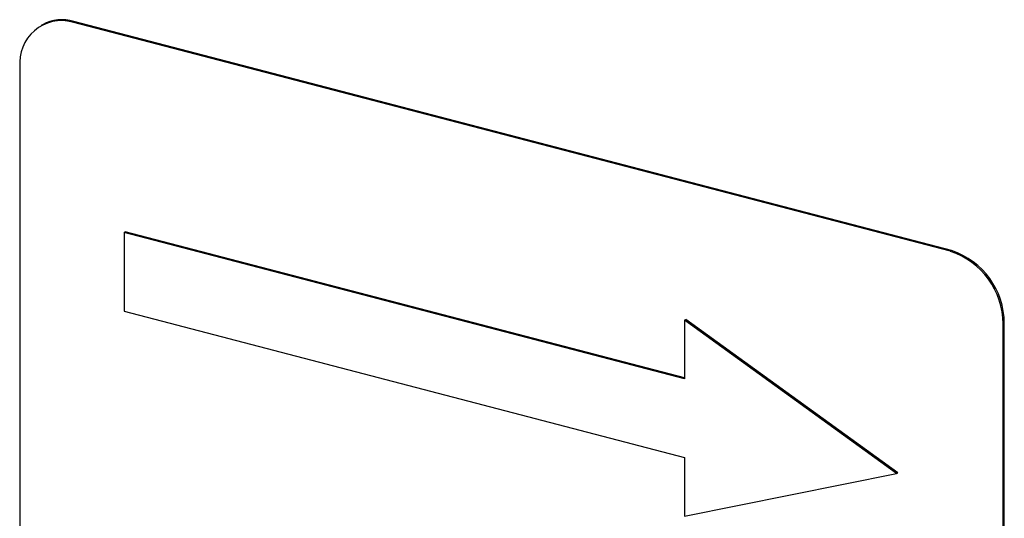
# Model space of a CAD drawing. Header units: millimetres. Extents: x 0 to 2100, y 0 to 1485.
# Tile 40 of 43: x 1700 to 1723, y 1196 to 1208. Entities that reach past the tile are written whole.
import ezdxf

# ---------------------------------------------------------------- set-up
doc = ezdxf.new("R2010")
doc.units = ezdxf.units.MM
doc.header["$LTSCALE"] = 5

msp = doc.modelspace()

# ---------------------------------------------------------------- linework, layer by layer
at = {"color": 7, "linetype": 'Continuous', "lineweight": 25}
for p, q in [((1700.435, 1207.97), (1700.407, 1207.954)), ((1721.824, 1202.636), (1701.145, 1208.033)), ((1721.852, 1202.652), (1701.173, 1208.049)), ((1699.905, 1206.972), (1699.904, 1161.731)), ((1702.358, 1203.077), (1702.386, 1203.093)), ((1702.358, 1203.077), (1702.358, 1201.231)), ((1715.563, 1199.631), (1702.358, 1203.077)), ((1715.563, 1199.654), (1702.386, 1203.093)), ((1702.358, 1201.231), (1715.563, 1197.784)), ((1715.563, 1201.016), (1715.591, 1201.031)), ((1720.555, 1197.404), (1715.563, 1201.016)), ((1715.563, 1201.016), (1715.563, 1199.631)), ((1720.583, 1197.42), (1715.591, 1201.031)), ((1723.064, 1155.687), (1723.065, 1200.927)), ((1723.092, 1155.702), (1723.093, 1200.943)), ((1715.563, 1197.784), (1715.563, 1196.399)), ((1715.563, 1196.399), (1720.555, 1197.404)), ((1720.555, 1197.404), (1720.583, 1197.42))]:
    msp.add_line(p, q, dxfattribs=at)
at = {"color": 8, "linetype": 'Continuous', "lineweight": 18}
for p, q in [((1701.145, 1208.033), (1701.173, 1208.049)), ((1721.824, 1202.636), (1721.852, 1202.652)), ((1723.065, 1200.927), (1723.093, 1200.943))]:
    msp.add_line(p, q, dxfattribs=at)
at = {"color": 7, "linetype": 'Continuous', "lineweight": 25}
for centre, radius, start, end in [((1700.889, 1207.077), 0.99, 74.9958, 186.079), ((1700.9, 1207.118), 0.97, 73.6282, 118.6112), ((1721.259, 1200.921), 1.805, 0.1901, 71.7755), ((1721.288, 1200.937), 1.805, 0.1901, 71.7755)]:
    msp.add_arc(centre, radius, start, end, dxfattribs=at)

doc.saveas('drawing.dxf')
